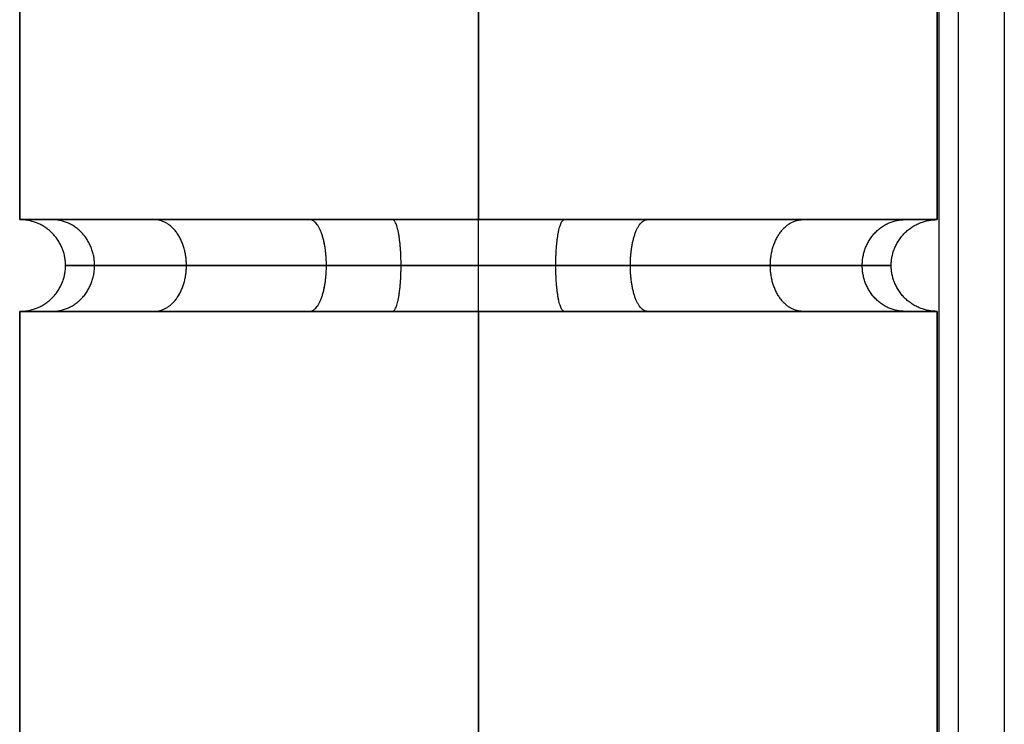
# Model space of a CAD drawing. Header units: millimetres. Extents: x -523 to -383, y 3 to 43.
# Tile 14 of 41: x -523.42 to -521.92, y 40.63 to 41.7. Entities that reach past the tile are written whole.
import ezdxf

# ---------------------------------------------------------------- set-up
doc = ezdxf.new("R2010")
doc.units = ezdxf.units.MM
doc.header["$MEASUREMENT"] = 0
doc.layers.add('Default', color=7, linetype='Continuous', true_color=0x000000)

msp = doc.modelspace()

# ---------------------------------------------------------------- linework, layer by layer
at = {"layer": 'Default'}
for p, q in [((-521.916, 42.3258, -47.1014), (-521.916, 3.9258, -47.1014)), ((-521.916, 42.3258, -44.1014), (-521.916, 3.9258, -44.1014)), ((-521.916, 42.3258, -12.4014), (-521.916, 3.9258, -12.4014)), ((-521.916, 42.3258, -9.4014), (-521.916, 3.9258, -9.4014)), ((-521.916, 42.3258, 22.4987), (-521.916, 3.9258, 22.4987)), ((-521.916, 42.3258, 25.4987), (-521.916, 3.9258, 25.4987))]:
    msp.add_line(p, q, dxfattribs=at)
for points, degree in [([(-522.016, 42.3258, -47.0014), (-522.016, 23.1258, -47.0014), (-522.016, 3.9258, -47.0014)], 2), ([(-522.016, 42.3258, -44.2014), (-522.016, 23.1258, -44.2014), (-522.016, 3.9258, -44.2014)], 2), ([(-522.016, 42.3258, -45.6014), (-522.016, 23.1258, -45.6014), (-522.016, 3.9258, -45.6014)], 2), ([(-522.016, 42.3258, -12.3014), (-522.016, 23.1258, -12.3014), (-522.016, 3.9258, -12.3014)], 2), ([(-522.016, 42.3258, -9.5014), (-522.016, 23.1258, -9.5014), (-522.016, 3.9258, -9.5014)], 2), ([(-522.016, 42.3258, -10.9014), (-522.016, 23.1258, -10.9014), (-522.016, 3.9258, -10.9014)], 2), ([(-522.016, 42.3258, 22.5987), (-522.016, 23.1258, 22.5987), (-522.016, 3.9258, 22.5987)], 2), ([(-522.016, 42.3258, 25.3987), (-522.016, 23.1258, 25.3987), (-522.016, 3.9258, 25.3987)], 2), ([(-522.016, 42.3258, 23.9987), (-522.016, 23.1258, 23.9987), (-522.016, 3.9258, 23.9987)], 2), ([(-521.9867, 42.3258, -47.0721), (-521.9867, 23.1258, -47.0721), (-521.9867, 3.9258, -47.0721)], 2), ([(-521.9867, 42.3258, -44.1306), (-521.9867, 23.1258, -44.1306), (-521.9867, 3.9258, -44.1306)], 2), ([(-521.9867, 42.3258, -12.3721), (-521.9867, 23.1258, -12.3721), (-521.9867, 3.9258, -12.3721)], 2), ([(-521.9867, 42.3258, -9.4306), (-521.9867, 23.1258, -9.4306), (-521.9867, 3.9258, -9.4306)], 2), ([(-521.9867, 42.3258, 22.528), (-521.9867, 23.1258, 22.528), (-521.9867, 3.9258, 22.528)], 2), ([(-521.9867, 42.3258, 25.4694), (-521.9867, 23.1258, 25.4694), (-521.9867, 3.9258, 25.4694)], 2), ([(-523.4186, 42.2258, 24.6), (-523.4186, 41.9492, 24.6), (-523.4186, 41.6725, 24.6), (-523.4186, 41.3958, 24.6)], 3), ([(-523.4186, 41.3958, -56.0508), (-523.4186, 41.6725, -56.0508), (-523.4186, 41.9492, -56.0508), (-523.4186, 42.2258, -56.0508)], 3), ([(-522.7186, 42.2258, 23.9), (-522.7186, 41.9492, 23.9), (-522.7186, 41.6725, 23.9), (-522.7186, 41.3958, 23.9)], 3), ([(-522.7186, 41.3958, -55.3508), (-522.7186, 41.6725, -55.3508), (-522.7186, 41.9492, -55.3508), (-522.7186, 42.2258, -55.3508)], 3), ([(-522.7186, 42.2258, 25.3), (-522.7186, 41.9492, 25.3), (-522.7186, 41.6725, 25.3), (-522.7186, 41.3958, 25.3)], 3), ([(-522.7186, 41.3958, -56.7508), (-522.7186, 41.6725, -56.7508), (-522.7186, 41.9492, -56.7508), (-522.7186, 42.2258, -56.7508)], 3), ([(-522.0186, 42.2258, 24.6), (-522.0186, 41.9492, 24.6), (-522.0186, 41.6725, 24.6), (-522.0186, 41.3958, 24.6)], 3), ([(-522.0186, 41.3958, -56.0508), (-522.0186, 41.6725, -56.0508), (-522.0186, 41.9492, -56.0508), (-522.0186, 42.2258, -56.0508)], 3), ([(-522.5874, 41.3958, 23.9124), (-522.6306, 41.3958, 23.9042), (-522.6746, 41.3958, 23.9), (-522.7186, 41.3958, 23.9)], 3), ([(-523.4186, 41.2558, 24.6), (-523.4186, 29.1692, 24.6), (-523.4186, 17.0825, 24.6), (-523.4186, 4.9958, 24.6)], 3), ([(-523.4186, 4.9958, -56.0508), (-523.4186, 17.0825, -56.0508), (-523.4186, 29.1692, -56.0508), (-523.4186, 41.2558, -56.0508)], 3), ([(-523.3667, 41.2558, 24.8645), (-523.3316, 41.2558, 24.9504), (-523.2268, 41.2558, 25.1082), (-523.069, 41.2558, 25.213), (-522.9831, 41.2558, 25.2481)], 3), ([(-523.3667, 41.2558, -55.7863), (-523.3316, 41.2558, -55.7004), (-523.2268, 41.2558, -55.5426), (-523.069, 41.2558, -55.4378), (-522.9831, 41.2558, -55.4027)], 3), ([(-522.7186, 41.2558, 23.9), (-522.7186, 29.1692, 23.9), (-522.7186, 17.0825, 23.9), (-522.7186, 4.9958, 23.9)], 3), ([(-522.7186, 4.9958, -55.3508), (-522.7186, 17.0825, -55.3508), (-522.7186, 29.1692, -55.3508), (-522.7186, 41.2558, -55.3508)], 3), ([(-522.7186, 41.2558, 25.3), (-522.7186, 29.1692, 25.3), (-522.7186, 17.0825, 25.3), (-522.7186, 4.9958, 25.3)], 3), ([(-522.7186, 4.9958, -56.7508), (-522.7186, 17.0825, -56.7508), (-522.7186, 29.1692, -56.7508), (-522.7186, 41.2558, -56.7508)], 3), ([(-522.4541, 41.2558, 25.2481), (-522.3681, 41.2558, 25.213), (-522.2104, 41.2558, 25.1082), (-522.1056, 41.2558, 24.9504), (-522.0705, 41.2558, 24.8645)], 3), ([(-522.0705, 41.2558, 24.3355), (-522.1056, 41.2558, 24.2496), (-522.158, 41.2558, 24.1707), (-522.2236, 41.2558, 24.105)], 3), ([(-522.0705, 41.2558, -56.3153), (-522.1056, 41.2558, -56.4012), (-522.158, 41.2558, -56.4801), (-522.2236, 41.2558, -56.5458)], 3), ([(-522.0186, 41.2558, 24.6), (-522.0186, 29.1692, 24.6), (-522.0186, 17.0825, 24.6), (-522.0186, 4.9958, 24.6)], 3), ([(-522.0186, 4.9958, -56.0508), (-522.0186, 17.0825, -56.0508), (-522.0186, 29.1692, -56.0508), (-522.0186, 41.2558, -56.0508)], 3)]:
    msp.add_open_spline(points, degree=degree, dxfattribs=at)
for points, weights, degree, knots in [([(-522.7186, 41.3958, 23.9), (-522.0186, 41.3958, 23.9), (-522.0186, 41.3958, 24.6), (-522.0186, 41.3958, 25.3), (-522.7186, 41.3958, 25.3), (-523.4186, 41.3958, 25.3), (-523.4186, 41.3958, 24.6), (-523.4186, 41.3958, 23.9), (-522.7186, 41.3958, 23.9)], [1, 0.707106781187, 1, 0.707106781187, 1, 0.707106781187, 1, 0.707106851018, 0.999999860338], 2, [-4.39823, -4.39823, -4.39823, -3.298672, -3.298672, -2.199115, -2.199115, -1.099557, -1.099557, 0, 0, 0]), ([(-522.7186, 41.3958, -55.3508), (-523.4186, 41.3958, -55.3508), (-523.4186, 41.3958, -56.0508), (-523.4186, 41.3958, -56.7508), (-522.7186, 41.3958, -56.7508)], [1, 0.707106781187, 1, 0.707106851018, 0.999999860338], 2, [0, 0, 0, 1.099558, 1.099558, 2.199115, 2.199115, 2.199115]), ([(-523.4186, 41.2558, 24.6), (-523.3486, 41.2558, 24.6), (-523.3486, 41.3258, 24.6), (-523.3486, 41.3958, 24.6), (-523.4186, 41.3958, 24.6)], [1, 0.707106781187, 1, 0.707106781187, 1], 2, [0.1099557, 0.1099557, 0.1099557, 0.2199115, 0.2199115, 0.3298672, 0.3298672, 0.3298672]), ([(-523.4186, 41.2558, -56.0508), (-523.3486, 41.2558, -56.0508), (-523.3486, 41.3258, -56.0508), (-523.3486, 41.3958, -56.0508), (-523.4186, 41.3958, -56.0508)], [1, 0.707106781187, 1, 0.707106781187, 1], 2, [0.1099557, 0.1099557, 0.1099557, 0.2199115, 0.2199115, 0.3298672, 0.3298672, 0.3298672]), ([(-523.3694, 41.2558, 24.3423), (-523.3043, 41.2558, 24.3681), (-523.3043, 41.3258, 24.3681), (-523.3043, 41.3958, 24.3681), (-523.3694, 41.3958, 24.3423)], [1, 0.707106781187, 1, 0.707106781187, 1], 2, [0.1099557, 0.1099557, 0.1099557, 0.2199115, 0.2199115, 0.3298672, 0.3298672, 0.3298672]), ([(-523.3694, 41.2558, 24.8577), (-523.3043, 41.2558, 24.8319), (-523.3043, 41.3258, 24.8319), (-523.3043, 41.3958, 24.8319), (-523.3694, 41.3958, 24.8577)], [1, 0.707106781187, 1, 0.707106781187, 1], 2, [0.1099557, 0.1099557, 0.1099557, 0.2199115, 0.2199115, 0.3298672, 0.3298672, 0.3298672]), ([(-523.3694, 41.2558, -56.3085), (-523.3043, 41.2558, -56.2827), (-523.3043, 41.3258, -56.2827), (-523.3043, 41.3958, -56.2827), (-523.3694, 41.3958, -56.3085)], [1, 0.707106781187, 1, 0.707106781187, 1], 2, [0.1099557, 0.1099557, 0.1099557, 0.2199115, 0.2199115, 0.3298672, 0.3298672, 0.3298672]), ([(-523.3694, 41.2558, -55.7931), (-523.3043, 41.2558, -55.8189), (-523.3043, 41.3258, -55.8189), (-523.3043, 41.3958, -55.8189), (-523.3694, 41.3958, -55.7931)], [1, 0.707106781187, 1, 0.707106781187, 1], 2, [0.1099557, 0.1099557, 0.1099557, 0.2199115, 0.2199115, 0.3298672, 0.3298672, 0.3298672]), ([(-523.2136, 41.2558, 25.095), (-523.1641, 41.2558, 25.0455), (-523.1641, 41.3258, 25.0455), (-523.1641, 41.3958, 25.0455), (-523.2136, 41.3958, 25.095)], [1, 0.707106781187, 1, 0.707106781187, 1], 2, [0.1099557, 0.1099557, 0.1099557, 0.2199115, 0.2199115, 0.3298672, 0.3298672, 0.3298672]), ([(-523.2136, 41.2558, -55.5558), (-523.1641, 41.2558, -55.6053), (-523.1641, 41.3258, -55.6053), (-523.1641, 41.3958, -55.6053), (-523.2136, 41.3958, -55.5558)], [1, 0.707106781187, 1, 0.707106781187, 1], 2, [0.1099557, 0.1099557, 0.1099557, 0.2199115, 0.2199115, 0.3298672, 0.3298672, 0.3298672]), ([(-523.2135, 41.2558, 24.105), (-523.1641, 41.2558, 24.1545), (-523.1641, 41.3258, 24.1545), (-523.1641, 41.3958, 24.1545), (-523.2135, 41.3958, 24.105)], [1, 0.707106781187, 1, 0.707106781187, 1], 2, [0.1099557, 0.1099557, 0.1099557, 0.2199115, 0.2199115, 0.3298672, 0.3298672, 0.3298672]), ([(-523.2135, 41.2558, -56.5458), (-523.1641, 41.2558, -56.4963), (-523.1641, 41.3258, -56.4963), (-523.1641, 41.3958, -56.4963), (-523.2135, 41.3958, -56.5458)], [1, 0.707106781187, 1, 0.707106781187, 1], 2, [0.1099557, 0.1099557, 0.1099557, 0.2199115, 0.2199115, 0.3298672, 0.3298672, 0.3298672]), ([(-522.9763, 41.2558, 23.9491), (-522.9505, 41.2558, 24.0142), (-522.9505, 41.3258, 24.0142), (-522.9505, 41.3958, 24.0142), (-522.9763, 41.3958, 23.9491)], [1, 0.707106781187, 1, 0.707106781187, 1], 2, [0.1099557, 0.1099557, 0.1099557, 0.2199115, 0.2199115, 0.3298672, 0.3298672, 0.3298672]), ([(-522.9763, 41.2558, -56.7017), (-522.9505, 41.2558, -56.6366), (-522.9505, 41.3258, -56.6366), (-522.9505, 41.3958, -56.6366), (-522.9763, 41.3958, -56.7017)], [1, 0.707106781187, 1, 0.707106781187, 1], 2, [0.1099557, 0.1099557, 0.1099557, 0.2199115, 0.2199115, 0.3298672, 0.3298672, 0.3298672]), ([(-522.9762, 41.2558, 25.2509), (-522.9505, 41.2558, 25.1858), (-522.9505, 41.3258, 25.1858), (-522.9505, 41.3958, 25.1858), (-522.9762, 41.3958, 25.2509)], [1, 0.707106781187, 1, 0.707106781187, 1], 2, [0.1099557, 0.1099557, 0.1099557, 0.2199115, 0.2199115, 0.3298672, 0.3298672, 0.3298672]), ([(-522.9762, 41.2558, -55.3999), (-522.9505, 41.2558, -55.465), (-522.9505, 41.3258, -55.465), (-522.9505, 41.3958, -55.465), (-522.9762, 41.3958, -55.3999)], [1, 0.707106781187, 1, 0.707106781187, 1], 2, [0.1099557, 0.1099557, 0.1099557, 0.2199115, 0.2199115, 0.3298672, 0.3298672, 0.3298672]), ([(-522.8497, 41.2558, 23.9124), (-522.8366, 41.2558, 23.9812), (-522.8366, 41.3258, 23.9812), (-522.8366, 41.3958, 23.9812), (-522.8497, 41.3958, 23.9124)], [1, 0.707106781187, 1, 0.707106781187, 1], 2, [0.1099557, 0.1099557, 0.1099557, 0.2199115, 0.2199115, 0.3298672, 0.3298672, 0.3298672]), ([(-522.8497, 41.2558, -56.7384), (-522.8366, 41.2558, -56.6696), (-522.8366, 41.3258, -56.6696), (-522.8366, 41.3958, -56.6696), (-522.8497, 41.3958, -56.7384)], [1, 0.707106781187, 1, 0.707106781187, 1], 2, [0.1099557, 0.1099557, 0.1099557, 0.2199115, 0.2199115, 0.3298672, 0.3298672, 0.3298672]), ([(-522.7186, 41.2558, 23.9), (-522.7186, 41.2558, 23.97), (-522.7186, 41.3258, 23.97), (-522.7186, 41.3958, 23.97), (-522.7186, 41.3958, 23.9)], [1, 0.707106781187, 1, 0.707106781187, 1], 2, [0.1099557, 0.1099557, 0.1099557, 0.2199115, 0.2199115, 0.3298672, 0.3298672, 0.3298672]), ([(-522.7186, 41.3958, -56.7508), (-522.0186, 41.3958, -56.7508), (-522.0186, 41.3958, -56.0508), (-522.0186, 41.3958, -55.3508), (-522.7186, 41.3958, -55.3508)], [1, 0.707106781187, 1, 0.707106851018, 0.999999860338], 2, [2.199115, 2.199115, 2.199115, 3.298672, 3.298672, 4.39823, 4.39823, 4.39823]), ([(-522.7186, 41.2558, -56.7508), (-522.7186, 41.2558, -56.6808), (-522.7186, 41.3258, -56.6808), (-522.7186, 41.3958, -56.6808), (-522.7186, 41.3958, -56.7508)], [1, 0.707106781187, 1, 0.707106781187, 1], 2, [0.1099557, 0.1099557, 0.1099557, 0.2199115, 0.2199115, 0.3298672, 0.3298672, 0.3298672]), ([(-522.7186, 41.2558, 25.3), (-522.7186, 41.2558, 25.23), (-522.7186, 41.3258, 25.23), (-522.7186, 41.3958, 25.23), (-522.7186, 41.3958, 25.3)], [1, 0.707106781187, 1, 0.707106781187, 1], 2, [0.1099557, 0.1099557, 0.1099557, 0.2199115, 0.2199115, 0.3298672, 0.3298672, 0.3298672]), ([(-522.7186, 41.2558, -55.3508), (-522.7186, 41.2558, -55.4208), (-522.7186, 41.3258, -55.4208), (-522.7186, 41.3958, -55.4208), (-522.7186, 41.3958, -55.3508)], [1, 0.707106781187, 1, 0.707106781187, 1], 2, [0.1099557, 0.1099557, 0.1099557, 0.2199115, 0.2199115, 0.3298672, 0.3298672, 0.3298672]), ([(-522.5874, 41.2558, 23.9124), (-522.6005, 41.2558, 23.9812), (-522.6005, 41.3258, 23.9812), (-522.6005, 41.3958, 23.9812), (-522.5874, 41.3958, 23.9124)], [1, 0.707106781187, 1, 0.707106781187, 1], 2, [0.1099557, 0.1099557, 0.1099557, 0.2199115, 0.2199115, 0.3298672, 0.3298672, 0.3298672]), ([(-522.5874, 41.2558, -56.7384), (-522.6005, 41.2558, -56.6696), (-522.6005, 41.3258, -56.6696), (-522.6005, 41.3958, -56.6696), (-522.5874, 41.3958, -56.7384)], [1, 0.707106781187, 1, 0.707106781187, 1], 2, [0.1099557, 0.1099557, 0.1099557, 0.2199115, 0.2199115, 0.3298672, 0.3298672, 0.3298672]), ([(-522.4609, 41.2558, 25.2509), (-522.4867, 41.2558, 25.1858), (-522.4867, 41.3258, 25.1858), (-522.4867, 41.3958, 25.1858), (-522.4609, 41.3958, 25.2509)], [1, 0.707106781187, 1, 0.707106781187, 1], 2, [0.1099557, 0.1099557, 0.1099557, 0.2199115, 0.2199115, 0.3298672, 0.3298672, 0.3298672]), ([(-522.4609, 41.2558, 23.9491), (-522.4867, 41.2558, 24.0142), (-522.4867, 41.3258, 24.0142), (-522.4867, 41.3958, 24.0142), (-522.4609, 41.3958, 23.9491)], [1, 0.707106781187, 1, 0.707106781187, 1], 2, [0.1099557, 0.1099557, 0.1099557, 0.2199115, 0.2199115, 0.3298672, 0.3298672, 0.3298672]), ([(-522.4609, 41.2558, -55.3999), (-522.4867, 41.2558, -55.465), (-522.4867, 41.3258, -55.465), (-522.4867, 41.3958, -55.465), (-522.4609, 41.3958, -55.3999)], [1, 0.707106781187, 1, 0.707106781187, 1], 2, [0.1099557, 0.1099557, 0.1099557, 0.2199115, 0.2199115, 0.3298672, 0.3298672, 0.3298672]), ([(-522.4609, 41.2558, -56.7017), (-522.4867, 41.2558, -56.6366), (-522.4867, 41.3258, -56.6366), (-522.4867, 41.3958, -56.6366), (-522.4609, 41.3958, -56.7017)], [1, 0.707106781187, 1, 0.707106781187, 1], 2, [0.1099557, 0.1099557, 0.1099557, 0.2199115, 0.2199115, 0.3298672, 0.3298672, 0.3298672]), ([(-522.2236, 41.2558, 25.095), (-522.2731, 41.2558, 25.0455), (-522.2731, 41.3258, 25.0455), (-522.2731, 41.3958, 25.0455), (-522.2236, 41.3958, 25.095)], [1, 0.707106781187, 1, 0.707106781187, 1], 2, [0.1099557, 0.1099557, 0.1099557, 0.2199115, 0.2199115, 0.3298672, 0.3298672, 0.3298672]), ([(-522.2236, 41.2558, 24.105), (-522.2731, 41.2558, 24.1545), (-522.2731, 41.3258, 24.1545), (-522.2731, 41.3958, 24.1545), (-522.2236, 41.3958, 24.105)], [1, 0.707106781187, 1, 0.707106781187, 1], 2, [0.1099557, 0.1099557, 0.1099557, 0.2199115, 0.2199115, 0.3298672, 0.3298672, 0.3298672]), ([(-522.2236, 41.2558, -55.5558), (-522.2731, 41.2558, -55.6053), (-522.2731, 41.3258, -55.6053), (-522.2731, 41.3958, -55.6053), (-522.2236, 41.3958, -55.5558)], [0.999999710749, 0.707106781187, 1, 0.707106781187, 0.999999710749], 2, [0.1099557, 0.1099557, 0.1099557, 0.2199115, 0.2199115, 0.3298673, 0.3298673, 0.3298673]), ([(-522.2236, 41.2558, -56.5458), (-522.2731, 41.2558, -56.4963), (-522.2731, 41.3258, -56.4963), (-522.2731, 41.3958, -56.4963), (-522.2236, 41.3958, -56.5458)], [1, 0.707106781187, 1, 0.707106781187, 1], 2, [0.1099557, 0.1099557, 0.1099557, 0.2199115, 0.2199115, 0.3298672, 0.3298672, 0.3298672]), ([(-522.0677, 41.2558, 24.8577), (-522.1328, 41.2558, 24.8319), (-522.1328, 41.3258, 24.8319), (-522.1328, 41.3958, 24.8319), (-522.0677, 41.3958, 24.8577)], [1, 0.707106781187, 1, 0.707106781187, 1], 2, [0.1099557, 0.1099557, 0.1099557, 0.2199115, 0.2199115, 0.3298672, 0.3298672, 0.3298672]), ([(-522.0677, 41.2558, 24.3423), (-522.1328, 41.2558, 24.3681), (-522.1328, 41.3258, 24.3681), (-522.1328, 41.3958, 24.3681), (-522.0677, 41.3958, 24.3423)], [1, 0.707106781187, 1, 0.707106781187, 1], 2, [0.1099557, 0.1099557, 0.1099557, 0.2199115, 0.2199115, 0.3298672, 0.3298672, 0.3298672]), ([(-522.0677, 41.2558, -55.7931), (-522.1328, 41.2558, -55.8189), (-522.1328, 41.3258, -55.8189), (-522.1328, 41.3958, -55.8189), (-522.0677, 41.3958, -55.7931)], [1, 0.707106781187, 1, 0.707106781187, 1], 2, [0.1099557, 0.1099557, 0.1099557, 0.2199115, 0.2199115, 0.3298672, 0.3298672, 0.3298672]), ([(-522.0677, 41.2558, -56.3085), (-522.1328, 41.2558, -56.2827), (-522.1328, 41.3258, -56.2827), (-522.1328, 41.3958, -56.2827), (-522.0677, 41.3958, -56.3085)], [1, 0.707106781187, 1, 0.707106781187, 1], 2, [0.1099557, 0.1099557, 0.1099557, 0.2199115, 0.2199115, 0.3298672, 0.3298672, 0.3298672]), ([(-522.0186, 41.2558, 24.6), (-522.0886, 41.2558, 24.6), (-522.0886, 41.3258, 24.6), (-522.0886, 41.3958, 24.6), (-522.0186, 41.3958, 24.6)], [1, 0.707106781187, 1, 0.707106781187, 1], 2, [0.1099557, 0.1099557, 0.1099557, 0.2199115, 0.2199115, 0.3298672, 0.3298672, 0.3298672]), ([(-522.0186, 41.2558, -56.0508), (-522.0886, 41.2558, -56.0508), (-522.0886, 41.3258, -56.0508), (-522.0886, 41.3958, -56.0508), (-522.0186, 41.3958, -56.0508)], [1, 0.707106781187, 1, 0.707106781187, 1], 2, [0.1099557, 0.1099557, 0.1099557, 0.2199115, 0.2199115, 0.3298672, 0.3298672, 0.3298672]), ([(-522.7186, 41.2558, 23.9), (-522.7626, 41.2558, 23.9), (-522.8065, 41.2558, 23.9042), (-522.8497, 41.2558, 23.9124), (-522.8929, 41.2558, 23.9206), (-522.9354, 41.2558, 23.9329), (-522.9763, 41.2558, 23.9491), (-523.0649, 41.2558, 23.9842), (-523.1462, 41.2558, 24.0376), (-523.2135, 41.2558, 24.105), (-523.2464, 41.2558, 24.1379), (-523.2759, 41.2558, 24.1739), (-523.3016, 41.2558, 24.2127), (-523.3275, 41.2558, 24.2516), (-523.3492, 41.2558, 24.2927), (-523.3694, 41.2558, 24.3423), (-523.4018, 41.2558, 24.4241), (-523.4186, 41.2558, 24.512), (-523.4186, 41.2558, 24.6), (-523.4186, 41.2558, 24.688), (-523.4018, 41.2558, 24.7759), (-523.3667, 41.2558, 24.8645), (-523.3492, 41.2558, 24.9073), (-523.3275, 41.2558, 24.9484), (-523.3016, 41.2558, 24.9874), (-523.2759, 41.2558, 25.026), (-523.2465, 41.2558, 25.062), (-523.2136, 41.2558, 25.095), (-523.1806, 41.2558, 25.1279), (-523.1446, 41.2558, 25.1574), (-523.106, 41.2558, 25.183), (-523.067, 41.2558, 25.2089), (-523.0259, 41.2558, 25.2306), (-522.9762, 41.2558, 25.2509), (-522.8945, 41.2558, 25.2832), (-522.8065, 41.2558, 25.3), (-522.7186, 41.2558, 25.3), (-522.6306, 41.2558, 25.3), (-522.5427, 41.2558, 25.2832), (-522.4541, 41.2558, 25.2481), (-522.4113, 41.2558, 25.2306), (-522.3701, 41.2558, 25.2089), (-522.3312, 41.2558, 25.183), (-522.2925, 41.2558, 25.1574), (-522.2565, 41.2558, 25.1279), (-522.2236, 41.2558, 25.095), (-522.1907, 41.2558, 25.062), (-522.1612, 41.2558, 25.026), (-522.1355, 41.2558, 24.9874), (-522.1097, 41.2558, 24.9484), (-522.0879, 41.2558, 24.9073), (-522.0677, 41.2558, 24.8577), (-522.0353, 41.2558, 24.7759), (-522.0186, 41.2558, 24.688), (-522.0186, 41.2558, 24.6), (-522.0186, 41.2558, 24.512), (-522.0353, 41.2558, 24.4241), (-522.0705, 41.2558, 24.3355), (-522.0879, 41.2558, 24.2927), (-522.1097, 41.2558, 24.2516), (-522.1355, 41.2558, 24.2126), (-522.1612, 41.2558, 24.174), (-522.1907, 41.2558, 24.138), (-522.2236, 41.2558, 24.105), (-522.291, 41.2558, 24.0376), (-522.3723, 41.2558, 23.9842), (-522.4609, 41.2558, 23.9491), (-522.5018, 41.2558, 23.9329), (-522.5442, 41.2558, 23.9206), (-522.5874, 41.2558, 23.9124), (-522.6306, 41.2558, 23.9042), (-522.6746, 41.2558, 23.9), (-522.7186, 41.2558, 23.9)], [1, 1, 1, 1, 1, 1, 1, 1, 1, 1, 1, 1, 1, 1.0067120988, 1.01684809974, 1.03040800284, 1.03040800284, 1.03040800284, 1.03040800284, 1.03040800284, 1.03040800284, 1.03040800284, 1.01685428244, 1.00672279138, 1.00001352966, 0.99343694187, 0.990148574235, 0.99014842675, 0.990148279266, 0.993436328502, 1.00001257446, 1.006721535, 1.01685274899, 1.03040621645, 1.03040621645, 1.03040621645, 1.03040621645, 1.03040621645, 1.03040621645, 1.03040621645, 1.01685251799, 1.00672104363, 1.00001179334, 0.993435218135, 0.99014685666, 0.990146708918, 0.990146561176, 0.993434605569, 1.00001084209, 1.00671979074, 1.01685098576, 1.03040442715, 1.03040442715, 1.03040442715, 1.03040442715, 1.03040442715, 1.03040442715, 1.03040442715, 1.0168507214, 1.00671924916, 1.00001001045, 0.99343347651, 0.990145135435, 0.990144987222, 0.990144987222, 0.990144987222, 0.990144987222, 0.990144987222, 0.990144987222, 0.990144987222, 0.990144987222, 0.990144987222, 0.990144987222], 3, [0, 0, 0, 0, 0.132132, 0.132132, 0.132132, 0.264271, 0.264271, 0.264271, 0.552149, 0.552149, 0.552149, 0.691689, 0.691689, 0.691689, 0.838517, 0.838517, 0.838517, 1.103948, 1.103948, 1.103948, 1.376719, 1.376719, 1.376719, 1.516233, 1.516233, 1.516233, 1.655741, 1.655741, 1.655741, 1.795249, 1.795249, 1.795249, 1.942108, 1.942108, 1.942108, 2.20754, 2.20754, 2.20754, 2.480311, 2.480311, 2.480311, 2.619825, 2.619825, 2.619825, 2.759333, 2.759333, 2.759333, 2.898841, 2.898841, 2.898841, 3.0457, 3.0457, 3.0457, 3.311132, 3.311132, 3.311132, 3.583903, 3.583903, 3.583903, 3.723418, 3.723418, 3.723418, 3.862925, 3.862925, 3.862925, 4.150808, 4.150808, 4.150808, 4.282947, 4.282947, 4.282947, 4.41508, 4.41508, 4.41508, 4.41508]), ([(-522.7186, 41.2558, -56.7508), (-522.7626, 41.2558, -56.7508), (-522.8065, 41.2558, -56.7466), (-522.8497, 41.2558, -56.7384), (-522.8929, 41.2558, -56.7302), (-522.9354, 41.2558, -56.7179), (-522.9763, 41.2558, -56.7017), (-523.0649, 41.2558, -56.6666), (-523.1462, 41.2558, -56.6132), (-523.2135, 41.2558, -56.5458), (-523.2464, 41.2558, -56.5129), (-523.2759, 41.2558, -56.4769), (-523.3016, 41.2558, -56.4381), (-523.3275, 41.2558, -56.3992), (-523.3492, 41.2558, -56.3581), (-523.3694, 41.2558, -56.3085), (-523.4018, 41.2558, -56.2267), (-523.4186, 41.2558, -56.1387), (-523.4186, 41.2558, -56.0508), (-523.4186, 41.2558, -55.9628), (-523.4018, 41.2558, -55.8749), (-523.3667, 41.2558, -55.7863), (-523.3492, 41.2558, -55.7435), (-523.3275, 41.2558, -55.7024), (-523.3016, 41.2558, -55.6634), (-523.2759, 41.2558, -55.6248), (-523.2465, 41.2558, -55.5888), (-523.2136, 41.2558, -55.5558), (-523.1806, 41.2558, -55.5229), (-523.1446, 41.2558, -55.4934), (-523.106, 41.2558, -55.4678), (-523.067, 41.2558, -55.4419), (-523.0259, 41.2558, -55.4202), (-522.9762, 41.2558, -55.3999), (-522.8945, 41.2558, -55.3676), (-522.8065, 41.2558, -55.3508), (-522.7186, 41.2558, -55.3508)], [1, 1, 1, 1, 1, 1, 1, 1, 1, 1, 1, 1, 1, 1.00671209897, 1.01684810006, 1.03040800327, 1.03040800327, 1.03040800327, 1.03040800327, 1.03040800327, 1.03040800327, 1.03040800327, 1.01685428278, 1.00672279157, 1.00001352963, 0.993436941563, 0.990148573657, 0.990148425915, 0.990148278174, 0.993436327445, 1.00001257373, 1.006721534, 1.01685274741, 1.03040621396, 1.03040621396, 1.03040621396, 1.03040621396], 3, [0, 0, 0, 0, 0.132132, 0.132132, 0.132132, 0.264271, 0.264271, 0.264271, 0.552149, 0.552149, 0.552149, 0.691689, 0.691689, 0.691689, 0.838517, 0.838517, 0.838517, 1.103948, 1.103948, 1.103948, 1.376719, 1.376719, 1.376719, 1.516233, 1.516233, 1.516233, 1.655741, 1.655741, 1.655741, 1.795249, 1.795249, 1.795249, 1.942108, 1.942108, 1.942108, 2.20754, 2.20754, 2.20754, 2.20754]), ([(-522.7186, 41.2558, -55.3508), (-522.6306, 41.2558, -55.3508), (-522.5427, 41.2558, -55.3676), (-522.4543, 41.2558, -55.4026), (-522.3683, 41.2558, -55.4377), (-522.2902, 41.2558, -55.4892), (-522.2236, 41.2558, -55.5558), (-522.157, 41.2558, -55.6224), (-522.1055, 41.2558, -55.7004), (-522.0677, 41.2558, -55.7931), (-522.0353, 41.2558, -55.8749), (-522.0186, 41.2558, -55.9628), (-522.0186, 41.2558, -56.0508), (-522.0186, 41.2558, -56.1387), (-522.0353, 41.2558, -56.2267), (-522.0705, 41.2558, -56.3153), (-522.0879, 41.2558, -56.3581), (-522.1097, 41.2558, -56.3992), (-522.1355, 41.2558, -56.4382), (-522.1612, 41.2558, -56.4768), (-522.1907, 41.2558, -56.5128), (-522.2236, 41.2558, -56.5458), (-522.291, 41.2558, -56.6131), (-522.3723, 41.2558, -56.6666), (-522.4609, 41.2558, -56.7017), (-522.5018, 41.2558, -56.7179), (-522.5442, 41.2558, -56.7302), (-522.5874, 41.2558, -56.7384), (-522.6306, 41.2558, -56.7466), (-522.6746, 41.2558, -56.7508), (-522.7186, 41.2558, -56.7508)], [1, 1, 1, 1, 0.973909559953, 0.960864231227, 0.960864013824, 0.960863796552, 0.973892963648, 0.99995151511, 0.99995151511, 0.99995151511, 0.99995151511, 0.99995151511, 0.99995151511, 0.99995151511, 0.986798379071, 0.976966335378, 0.970455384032, 0.964073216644, 0.96088206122, 0.960881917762, 0.960881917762, 0.960881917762, 0.960881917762, 0.960881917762, 0.960881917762, 0.960881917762, 0.960881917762, 0.960881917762, 0.960881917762], 3, [0, 0, 0, 0, 0.272538, 0.272538, 0.272538, 0.55318, 0.55318, 0.55318, 0.840931, 0.840931, 0.840931, 1.106362, 1.106362, 1.106362, 1.379133, 1.379133, 1.379133, 1.518648, 1.518648, 1.518648, 1.658155, 1.658155, 1.658155, 1.946037, 1.946037, 1.946037, 2.078177, 2.078177, 2.078177, 2.21031, 2.21031, 2.21031, 2.21031])]:
    msp.add_rational_spline(points, weights, degree=degree, knots=knots, dxfattribs=at)
for points, knots in [([(-522.9762, 41.3958, -55.3999), (-522.8945, 41.3958, -55.3676), (-522.7186, 41.3958, -55.334), (-522.5427, 41.3958, -55.3676), (-522.4609, 41.3958, -55.3999)], [1.9352404, 1.9352404, 1.9352404, 1.9352404, 2.1991113, 2.4629823, 2.4629823, 2.4629823, 2.4629823]), ([(-522.4543, 41.3958, -55.4026), (-522.3683, 41.3958, -55.4377), (-522.2104, 41.3958, -55.5425), (-522.1055, 41.3958, -55.7004), (-522.0704, 41.3958, -55.7864)], [2.4700941, 2.4700941, 2.4700941, 2.4700941, 2.7488892, 3.0275207, 3.0275207, 3.0275207, 3.0275207]), ([(-522.7186, 41.3258, 23.97), (-522.7582, 41.3258, 23.97), (-522.8373, 41.3258, 23.9775), (-522.9965, 41.3258, 24.0236), (-523.1766, 41.3258, 24.142), (-523.3171, 41.3258, 24.3559), (-523.3637, 41.3258, 24.6), (-523.3171, 41.3258, 24.8441), (-523.1766, 41.3258, 25.058), (-522.9627, 41.3258, 25.1986), (-522.7186, 41.3258, 25.2451), (-522.4745, 41.3258, 25.1986), (-522.2605, 41.3258, 25.058), (-522.12, 41.3258, 24.8441), (-522.0735, 41.3258, 24.6), (-522.12, 41.3258, 24.3559), (-522.2605, 41.3258, 24.142), (-522.4407, 41.3258, 24.0236), (-522.5998, 41.3258, 23.9775), (-522.679, 41.3258, 23.97), (-522.7186, 41.3258, 23.97)], [0, 0, 0, 0, 0.131935, 0.263871, 0.549778, 0.835685, 1.099556, 1.363427, 1.649333, 1.93524, 2.199111, 2.462982, 2.748889, 3.034796, 3.298667, 3.562538, 3.848445, 4.134352, 4.266287, 4.398223, 4.398223, 4.398223, 4.398223]), ([(-522.7186, 41.3258, -56.6808), (-522.7582, 41.3258, -56.6808), (-522.8373, 41.3258, -56.6733), (-522.9965, 41.3258, -56.6272), (-523.1766, 41.3258, -56.5088), (-523.3171, 41.3258, -56.2949), (-523.3637, 41.3258, -56.0508), (-523.3171, 41.3258, -55.8067), (-523.1766, 41.3258, -55.5928), (-522.9627, 41.3258, -55.4522), (-522.7186, 41.3258, -55.4057), (-522.4745, 41.3258, -55.4522), (-522.2605, 41.3258, -55.5928), (-522.12, 41.3258, -55.8067), (-522.0735, 41.3258, -56.0508), (-522.12, 41.3258, -56.2949), (-522.2605, 41.3258, -56.5088), (-522.4407, 41.3258, -56.6272), (-522.5998, 41.3258, -56.6733), (-522.679, 41.3258, -56.6808), (-522.7186, 41.3258, -56.6808)], [0, 0, 0, 0, 0.131935, 0.263871, 0.549778, 0.835685, 1.099556, 1.363427, 1.649333, 1.93524, 2.199111, 2.462982, 2.748889, 3.034796, 3.298667, 3.562538, 3.848445, 4.134352, 4.266287, 4.398223, 4.398223, 4.398223, 4.398223]), ([(-522.7186, 41.2558, 23.9), (-522.7626, 41.2558, 23.9), (-522.8505, 41.2558, 23.9083), (-523.0273, 41.2558, 23.9596), (-523.2254, 41.2558, 24.0897), (-523.3316, 41.2558, 24.2496), (-523.3667, 41.2558, 24.3356)], [0, 0, 0, 0, 0.1319355, 0.263871, 0.5497779, 0.8284044, 0.8284044, 0.8284044, 0.8284044]), ([(-522.7186, 41.2558, -56.7508), (-522.7626, 41.2558, -56.7508), (-522.8505, 41.2558, -56.7425), (-523.0273, 41.2558, -56.6912), (-523.2254, 41.2558, -56.5611), (-523.3316, 41.2558, -56.4012), (-523.3667, 41.2558, -56.3152)], [0, 0, 0, 0, 0.1319355, 0.263871, 0.5497779, 0.8284044, 0.8284044, 0.8284044, 0.8284044]), ([(-522.4543, 41.2558, -55.4026), (-522.3683, 41.2558, -55.4377), (-522.2104, 41.2558, -55.5425), (-522.1055, 41.2558, -55.7004), (-522.0704, 41.2558, -55.7864)], [2.4700941, 2.4700941, 2.4700941, 2.4700941, 2.7488892, 3.0275207, 3.0275207, 3.0275207, 3.0275207])]:
    msp.add_open_spline(points, degree=3, knots=knots, dxfattribs=at)

doc.saveas('drawing.dxf')
